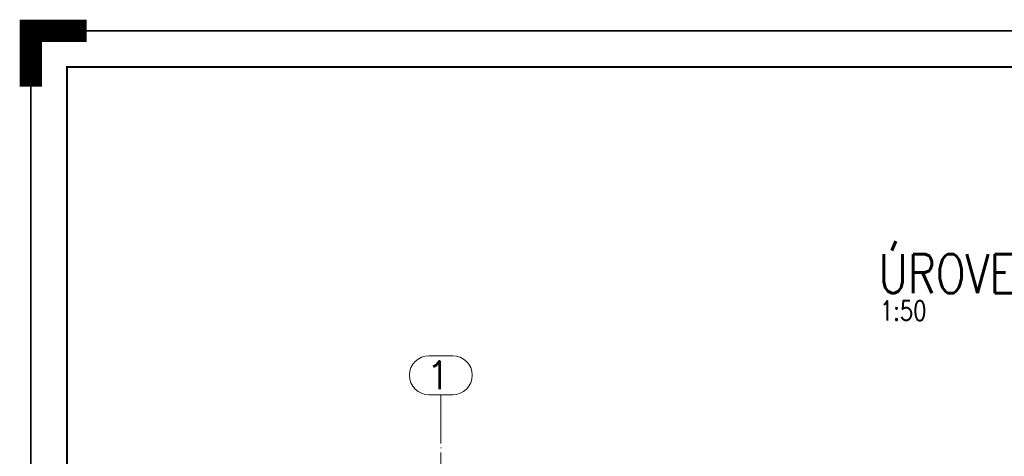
# Paper-space layout 'Layout1' of a CAD drawing. Extents: x -2 to 935, y -36 to 422.
# Tile 19 of 53: x -2 to 175, y 344 to 422. Entities that reach past the tile are written whole.
import ezdxf
from ezdxf.enums import TextEntityAlignment as Align

# ---------------------------------------------------------------- set-up
doc = ezdxf.new("R2010")
doc.units = 0
doc.linetypes.add('ACAD_ISO04W100', pattern=[30.5, 24, -3, 0.5, -3])
doc.linetypes.add('HP_01_CER_B', pattern=[8, 5, -1, 1, -1])
doc.layers.get('DEFPOINTS').update_dxf_attribs({"color": 132, "linetype": 'CONTINUOUS'})
doc.layers.add('RAMECEK_HP', color=251, linetype='CONTINUOUS')
doc.layers.add('SS_1.ET-HALA_TaO-RASTR', color=7, linetype='HP_01_CER_B', lineweight=13)
doc.layers.add('SS_NADPIS_7', color=6, linetype='CONTINUOUS', lineweight=70)
doc.styles.add('ROMANS', font='romans.shx', dxfattribs={"width": 0.8})
doc.styles.add('romans.shx', font='romans.shx', dxfattribs={"height": 5})

# ---------------------------------------------------------------- blocks, each defined once
blk = doc.blocks.new('*U6')
at = {"layer": 'RAMECEK_HP', "lineweight": 40, "const_width": 4}
blk.add_lwpolyline([(0, 410), (0, 420), (10, 420)], dxfattribs=at)
at = {"layer": 'RAMECEK_HP', "lineweight": 35, "const_width": 0.35}
for points in [[(0, 420), (0, 0), (743, 0), (743, 420)], [(6.5, 413.5), (6.5, 6.5), (736.5, 6.5), (736.5, 413.5)]]:
    blk.add_lwpolyline(points, close=True, dxfattribs=at)
at = {"layer": 'DEFPOINTS', "style": 'ROMANS', "width": 0.8}
blk.add_attdef('TISK', text='', height=10, dxfattribs=at).set_placement((743, -33), align=Align.RIGHT)

psp = doc.layouts.get("Layout1")

# ---------------------------------------------------------------- linework, layer by layer
at = {"layer": 'SS_1.ET-HALA_TaO-RASTR', "linetype": 'Continuous', "ltscale": 0.25}
for p, q in [((75.6701, 361.7057), (71.4082, 361.7057)), ((71.4082, 354.7057), (75.6701, 354.7057))]:
    psp.add_line(p, q, dxfattribs=at)
at = {"layer": 'SS_1.ET-HALA_TaO-RASTR', "linetype": 'ACAD_ISO04W100', "ltscale": 0.25}
for p, q in [((73.5392, 40.9703), (73.5392, 354.7067)), ((73.5392, 354.7067), (73.5392, 349.7057)), ((73.5392, 349.7057), (73.5392, 354.7057))]:
    psp.add_line(p, q, dxfattribs=at)
at = {"layer": 'SS_1.ET-HALA_TaO-RASTR', "linetype": 'Continuous', "ltscale": 0.25}
for centre, start, end in [((71.4082, 358.2057), 90, 270), ((75.6701, 358.2057), 270, 90)]:
    psp.add_arc(centre, 3.5, start, end, dxfattribs=at)

# ---------------------------------------------------------------- block references
at = {"layer": 'RAMECEK_HP'}
psp.add_blockref('*U6', (0, 0), dxfattribs=at)

# ---------------------------------------------------------------- texts
at = {"layer": 'SS_1.ET-HALA_TaO-RASTR', "color": 7, "style": 'romans.shx'}
psp.add_text('1', height=5, dxfattribs=at).set_placement((70.9693, 355.7057))
at = {"layer": 'SS_NADPIS_7', "color": 6, "style": 'romans.shx', "width": 0.8}
psp.add_text('ÚROVEŇ +10.000 m', height=7, dxfattribs=at).set_placement((152.0358, 372.9429))
at = {"layer": 'SS_NADPIS_7', "color": 2, "style": 'romans.shx', "width": 0.8}
psp.add_text('1:50', height=3.5, dxfattribs=at).set_placement((152.286, 368.0429))

doc.saveas('drawing.dxf')
